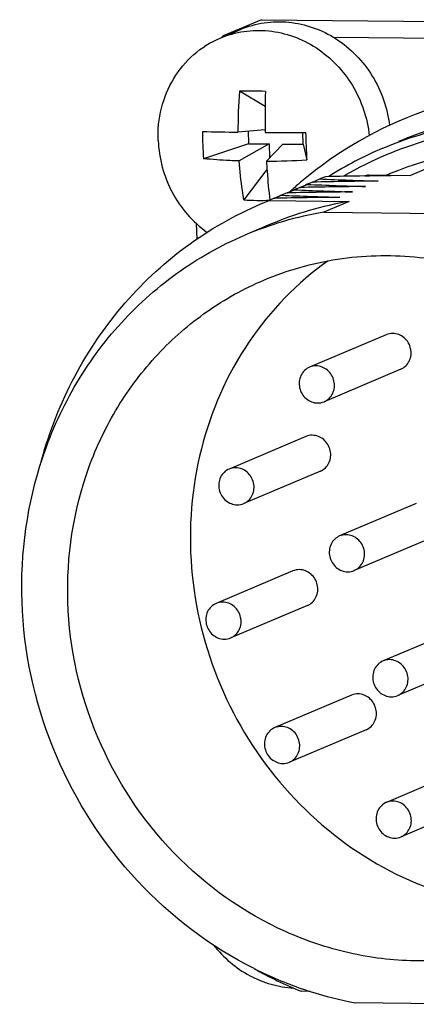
# Model space of a CAD drawing. Header units: millimetres. Extents: x 0 to 420, y 0 to 297.
# Tile 21 of 53: x 175.07 to 176.76, y 80.7 to 84.9. Entities that reach past the tile are written whole.
import ezdxf

# ---------------------------------------------------------------- set-up
doc = ezdxf.new("R2010")
doc.units = ezdxf.units.MM
doc.header["$LTSCALE"] = 23.1
doc.layers.add('COMPONENTS', color=7, linetype='CONTINUOUS')

msp = doc.modelspace()

# ---------------------------------------------------------------- linework, layer by layer
at = {"layer": 'COMPONENTS', "color": 7, "linetype": 'CONTINUOUS'}
for p, q in [((175.92169, 84.82536), (176.00885, 84.86228)), ((176.09903, 84.90387), (175.9356, 84.83465)), ((176.09903, 84.90387), (179.56256, 84.86635)), ((175.9356, 84.83465), (175.9434, 84.83456)), ((176.40421, 84.82957), (178.91942, 84.80233)), ((176.114, 84.53366), (176.00506, 84.59945)), ((176.11443, 84.43418), (175.99828, 84.42415)), ((176.04108, 84.42785), (176.04322, 84.37496)), ((176.27619, 84.37244), (176.27418, 84.42235)), ((176.04322, 84.37496), (175.85148, 84.31106)), ((176.13058, 84.37401), (176.00323, 84.30156)), ((176.04322, 84.37496), (176.13058, 84.37401)), ((176.18883, 84.37338), (176.11961, 84.30029)), ((176.13058, 84.37401), (176.13299, 84.31442)), ((176.18883, 84.37338), (176.27619, 84.37244)), ((176.27619, 84.37244), (176.29228, 84.30628)), ((176.96287, 84.33671), (176.73407, 84.2398)), ((176.12186, 84.26546), (176.02381, 84.13515)), ((176.37083, 84.23434), (176.3478, 84.22459)), ((176.53873, 84.23735), (176.55415, 84.23757)), ((176.55409, 84.24175), (176.73407, 84.2398)), ((176.55415, 84.23757), (176.55828, 84.23763)), ((176.63208, 84.24116), (176.6315, 84.24091)), ((176.26094, 84.18821), (176.29333, 84.20152)), ((176.31635, 84.21127), (176.29333, 84.20152)), ((176.31553, 84.21134), (176.3478, 84.22459)), ((176.15201, 84.14208), (176.18437, 84.15537)), ((176.2074, 84.16512), (176.18437, 84.15537)), ((176.20661, 84.1652), (176.23885, 84.17844)), ((176.2074, 84.16512), (176.20966, 84.16517)), ((176.26187, 84.1882), (176.23885, 84.17844)), ((176.26187, 84.1882), (176.26417, 84.18824)), ((176.09875, 84.1195), (176.13095, 84.13274)), ((176.15292, 84.14205), (176.13095, 84.13274)), ((176.13095, 84.13274), (176.47258, 84.12904)), ((176.15292, 84.14205), (176.15522, 84.1421)), ((176.47258, 84.12904), (176.36362, 84.08289)), ((176.36362, 84.08289), (176.90283, 84.07705)), ((175.82361, 83.96854), (175.82095, 84.03426)), ((176.13634, 84.03118), (176.02738, 83.98503)), ((176.62995, 83.56049), (176.30308, 83.42204)), ((176.69235, 83.41316), (176.36549, 83.27471)), ((176.28715, 83.12617), (175.96029, 82.98773)), ((176.34955, 82.97884), (176.02269, 82.8404)), ((176.75834, 82.84047), (176.43147, 82.70202)), ((176.82074, 82.69314), (176.49387, 82.55469)), ((176.23199, 82.55307), (175.90512, 82.41463)), ((176.29439, 82.40574), (175.96753, 82.2673)), ((176.94359, 82.30767), (176.61672, 82.16923)), ((177.00599, 82.16034), (176.67912, 82.0219)), ((176.48197, 82.02315), (176.15511, 81.8847)), ((176.54438, 81.87582), (176.21751, 81.73737)), ((176.95774, 81.70464), (176.63087, 81.5662)), ((177.02014, 81.55731), (176.69328, 81.41887)), ((176.30578, 80.76013), (176.26714, 80.76055)), ((177.03903, 80.70486), (176.49982, 80.7107))]:
    msp.add_line(p, q, dxfattribs=at)
for centre, radius, start, end in [((177.64452, 83.12443), 2.41769, 134.9782, 135.17183), ((177.89733, 84.43848), 1.8991, 175.1375, 180.43234), ((176.02875, 81.69935), 2.9002, 88.29073, 90.46807), ((179.53267, 84.499), 3.41885, 178.33632, 181.08637), ((177.0496, 84.41728), 1.20285, 179.5306, 182.30848), ((176.1763, 97.30893), 12.88601, 268.534728, 269.208424), ((179.53855, 84.49877), 3.42473, 181.08061, 181.26963), ((176.26121, 104.02089), 19.59856, 269.571571, 270.077119), ((158.83125, 83.65881), 17.47303, 2.313131, 2.504541), ((177.02385, 84.41621), 1.17708, 182.30697, 185.12525), ((159.28501, 83.67716), 17.0189, 2.118474, 2.313056), ((177.21856, 82.85276), 1.5072, 89.30041, 112.2946), ((177.23758, 82.88826), 1.59391, 112.96947, 122.33465), ((176.08808, 87.70319), 3.40304, 270.53088, 273.44001), ((176.91648, 58.48168), 25.75845, 90.840287, 91.213818), ((176.93867, 82.76083), 1.53004, 104.55775, 105.1563), ((177.12519, 100.81965), 16.58774, 268.026956, 268.359169), ((176.87353, 61.38402), 22.85579, 90.559808, 90.790288), ((177.21452, 82.86598), 1.49343, 112.34332, 112.95435), ((177.37286, 82.90476), 1.71235, 130.89848, 131.78625), ((177.37121, 82.90667), 1.70982, 130.09436, 130.89846), ((176.79326, 59.15259), 25.04124, 90.576596, 91.210677), ((176.90418, 82.73429), 1.58966, 112.26151, 112.95974), ((177.01886, 100.85947), 16.67375, 267.506058, 268.358602), ((176.86693, 58.2015), 26.0156, 90.894501, 91.212669), ((177.07334, 100.88255), 16.67375, 267.506058, 268.358602), ((176.82337, 60.98237), 23.23439, 90.561352, 90.894157), ((176.79522, 82.68814), 1.58966, 112.26035, 112.95832), ((176.90991, 100.81332), 16.67375, 267.506058, 268.358602), ((176.73879, 59.12906), 25.0417, 90.5766, 91.210758), ((177.37429, 82.90315), 1.7145, 131.99551, 132.28708), ((177.37385, 82.90364), 1.71384, 131.78615, 131.9955), ((176.84967, 82.71129), 1.58958, 112.25764, 112.96421), ((176.96439, 100.8364), 16.67375, 267.506058, 268.358602), ((176.09427, 85.55269), 1.41929, 267.15455, 271.57079), ((176.72144, 82.64738), 1.50242, 99.53472, 112.92066), ((176.68431, 59.10643), 25.04126, 90.576596, 91.21068), ((176.61249, 82.60123), 1.50242, 99.53472, 112.92066), ((176.93727, 82.40761), 1.77817, 240.7082, 247.86036), ((176.81356, 82.34554), 1.66521, 243.37677, 250.9869), ((176.80342, 82.31815), 1.63601, 251.01009, 251.20035), ((176.8028, 82.31633), 1.63409, 251.20028, 251.9342), ((176.8022, 82.3145), 1.63216, 251.93427, 252.28912), ((176.7967, 82.29598), 1.61284, 252.27542, 259.39294)]:
    msp.add_arc(centre, radius, start, end, dxfattribs=at)
for points, knots in [([(176.00886, 84.86229), (176.04094, 84.87588), (176.10914, 84.89505), (176.21575, 84.89745), (176.32116, 84.87363), (176.41948, 84.82502), (176.50546, 84.75439), (176.57449, 84.66562), (176.6229, 84.56361), (176.63977, 84.48999), (176.64405, 84.45287)], [0, 0, 0, 0, 0.1198212, 0.2406338, 0.3631951, 0.4878615, 0.6145292, 0.7426748, 0.8714786, 1, 1, 1, 1]), ([(175.65798, 84.38826), (175.65611, 84.43463), (175.66525, 84.52752), (175.71779, 84.65552), (175.80472, 84.76021), (175.88119, 84.80821), (175.92169, 84.82536)], [0, 0, 0, 0, 0.2572735, 0.5092819, 0.7562007, 1, 1, 1, 1]), ([(175.92169, 84.82536), (175.954, 84.83905), (176.02273, 84.85831), (176.13015, 84.86044), (176.23626, 84.83597), (176.33506, 84.78639), (176.42118, 84.71457), (176.48995, 84.62451), (176.53766, 84.52125), (176.55376, 84.44689), (176.55759, 84.40946)], [0, 0, 0, 0, 0.119802, 0.2406088, 0.3631849, 0.4878835, 0.6145876, 0.7427542, 0.8715429, 1, 1, 1, 1]), ([(177.37906, 84.61149), (177.17937, 84.61365), (176.77621, 84.54757), (176.42243, 84.34299), (176.27, 84.21465)], [0, 0, 0, 0, 0.5005507, 1, 1, 1, 1]), ([(177.32695, 84.51068), (177.21667, 84.51187), (176.99587, 84.49196), (176.78384, 84.42706), (176.68286, 84.38429)], [0, 0, 0, 0, 0.5014309, 1, 1, 1, 1]), ([(177.26101, 84.45054), (177.11926, 84.45208), (176.83472, 84.41747), (176.56997, 84.30733), (176.44827, 84.2361)], [0, 0, 0, 0, 0.5012978, 1, 1, 1, 1]), ([(176.61557, 84.3558), (176.71656, 84.39857), (176.92861, 84.46349), (177.14943, 84.4834), (177.25973, 84.4822)], [0, 0, 0, 0, 0.4985712, 1, 1, 1, 1]), ([(175.65798, 84.38826), (175.65952, 84.35015), (175.67138, 84.27383), (175.71401, 84.16639), (175.77908, 84.07125), (175.83556, 84.0192), (175.86616, 83.99698)], [0, 0, 0, 0, 0.2501524, 0.5014669, 0.7520129, 1, 1, 1, 1]), ([(176.00323, 84.30156), (175.99002, 84.30197), (175.93938, 84.30392), (175.88878, 84.3074), (175.85148, 84.31106)], [0, 0, 0, 0, 0.2606249, 1, 1, 1, 1]), ([(176.02381, 84.13515), (176.02143, 84.1486), (176.01244, 84.20378), (176.00635, 84.25943), (176.00323, 84.30156)], [0, 0, 0, 0, 0.2443796, 1, 1, 1, 1]), ([(176.11961, 84.30029), (176.12045, 84.28611), (176.12409, 84.23067), (176.12921, 84.17533), (176.13397, 84.13427)], [0, 0, 0, 0, 0.2558358, 1, 1, 1, 1]), ([(175.15432, 83.00094), (175.18671, 83.12546), (175.27787, 83.36654), (175.48977, 83.68621), (175.76577, 83.94609), (175.98446, 84.07109), (176.09875, 84.11952)], [0, 0, 0, 0, 0.2550565, 0.5061168, 0.7539506, 1, 1, 1, 1]), ([(175.15412, 83.00103), (175.18821, 83.11093), (175.27857, 83.32291), (175.4768, 83.60295), (175.72828, 83.83092), (175.92485, 83.94161), (176.02736, 83.98503)], [0, 0, 0, 0, 0.2546705, 0.5056179, 0.7536231, 1, 1, 1, 1]), ([(176.10847, 83.79349), (176.20863, 83.83591), (176.42137, 83.89616), (176.75403, 83.90543), (177.08351, 83.83394), (177.39196, 83.68583), (177.66326, 83.46937), (177.88332, 83.19614), (178.04072, 82.88076), (178.09867, 82.6522), (178.11492, 82.53659)], [0, 0, 0, 0, 0.1198618, 0.2406889, 0.3632249, 0.4878323, 0.6144317, 0.7425369, 0.8713623, 1, 1, 1, 1]), ([(176.38277, 83.87614), (176.25074, 83.7824), (176.01708, 83.54091), (175.81351, 83.07697), (175.77279, 82.562), (175.8982, 82.05472), (176.1748, 81.61138), (176.57265, 81.28183), (177.04734, 81.10466), (177.38338, 81.10403), (177.54263, 81.13342)], [0, 0, 0, 0, 0.1209676, 0.2446912, 0.3713938, 0.4999842, 0.6285782, 0.7552901, 0.8790247, 1, 1, 1, 1]), ([(177.29406, 80.99421), (177.20902, 80.9582), (177.0302, 80.90391), (176.75012, 80.88031), (176.46825, 80.91513), (176.10353, 81.03755), (175.6972, 81.3268), (175.36766, 81.82902), (175.23624, 82.41516), (175.31122, 82.90826), (175.47706, 83.2554), (175.64818, 83.48207), (175.86001, 83.66681), (176.02343, 83.75747), (176.10847, 83.79349)], [0, 0, 0, 0, 0.0603641, 0.1210837, 0.1824544, 0.2446655, 0.3711234, 0.5000004, 0.6288773, 0.7553349, 0.8175459, 0.8789165, 0.9396359, 1, 1, 1, 1]), ([(176.69232, 83.41314), (176.70787, 83.41972), (176.73513, 83.44658), (176.73986, 83.50279), (176.71121, 83.55148), (176.67527, 83.56579), (176.65795, 83.56598)], [0, 0, 0, 0, 0.2416615, 0.4947941, 0.752189, 1, 1, 1, 1]), ([(176.30312, 83.42206), (176.28756, 83.41548), (176.26031, 83.38862), (176.25557, 83.33241), (176.28422, 83.28371), (176.32016, 83.2694), (176.33748, 83.26922)], [0, 0, 0, 0, 0.241662, 0.4947947, 0.7521862, 1, 1, 1, 1]), ([(176.36545, 83.2747), (176.38101, 83.28127), (176.40826, 83.30813), (176.413, 83.36435), (176.38435, 83.41304), (176.34841, 83.42735), (176.33109, 83.42754)], [0, 0, 0, 0, 0.241662, 0.4947947, 0.7521862, 1, 1, 1, 1]), ([(176.34952, 82.97883), (176.36508, 82.98541), (176.39233, 83.01226), (176.39707, 83.06848), (176.36841, 83.11717), (176.33247, 83.13148), (176.31516, 83.13167)], [0, 0, 0, 0, 0.2416615, 0.4947941, 0.752189, 1, 1, 1, 1]), ([(176.06734, 80.85689), (175.88152, 80.94998), (175.53901, 81.20973), (175.19091, 81.75003), (175.04252, 82.37546), (175.09251, 82.80247), (175.15412, 83.00103)], [0, 0, 0, 0, 0.2478364, 0.4999524, 0.7520955, 1, 1, 1, 1]), ([(175.96032, 82.98774), (175.94477, 82.98116), (175.91751, 82.9543), (175.91277, 82.89809), (175.94143, 82.8494), (175.97737, 82.83509), (175.99469, 82.8349)], [0, 0, 0, 0, 0.241662, 0.4947947, 0.7521862, 1, 1, 1, 1]), ([(176.02265, 82.84038), (176.03821, 82.84696), (176.06546, 82.87382), (176.0702, 82.93003), (176.04155, 82.97872), (176.00561, 82.99303), (175.98829, 82.99322)], [0, 0, 0, 0, 0.241662, 0.4947947, 0.7521862, 1, 1, 1, 1]), ([(176.43151, 82.70204), (176.41595, 82.69546), (176.3887, 82.6686), (176.38396, 82.61239), (176.41261, 82.56369), (176.44855, 82.54939), (176.46587, 82.5492)], [0, 0, 0, 0, 0.241662, 0.4947947, 0.7521862, 1, 1, 1, 1]), ([(176.49384, 82.55468), (176.5094, 82.56125), (176.53665, 82.58811), (176.54139, 82.64433), (176.51273, 82.69302), (176.47679, 82.70733), (176.45948, 82.70752)], [0, 0, 0, 0, 0.241662, 0.4947947, 0.7521862, 1, 1, 1, 1]), ([(176.29436, 82.40573), (176.30991, 82.41231), (176.33716, 82.43917), (176.3419, 82.49538), (176.31325, 82.54407), (176.27731, 82.55838), (176.25999, 82.55857)], [0, 0, 0, 0, 0.2416615, 0.4947941, 0.752189, 1, 1, 1, 1]), ([(175.90516, 82.41464), (175.8896, 82.40807), (175.86235, 82.38121), (175.85761, 82.32499), (175.88626, 82.2763), (175.9222, 82.26199), (175.93952, 82.2618)], [0, 0, 0, 0, 0.241662, 0.4947947, 0.7521862, 1, 1, 1, 1]), ([(175.96749, 82.26728), (175.98305, 82.27386), (176.0103, 82.30072), (176.01504, 82.35693), (175.98639, 82.40563), (175.95045, 82.41994), (175.93313, 82.42012)], [0, 0, 0, 0, 0.241662, 0.4947947, 0.7521862, 1, 1, 1, 1]), ([(176.67909, 82.02188), (176.69465, 82.02846), (176.7219, 82.05532), (176.72664, 82.11153), (176.69798, 82.16023), (176.66204, 82.17454), (176.64473, 82.17472)], [0, 0, 0, 0, 0.241662, 0.4947947, 0.7521862, 1, 1, 1, 1]), ([(176.61676, 82.16925), (176.6012, 82.16267), (176.57395, 82.13581), (176.56921, 82.07959), (176.59786, 82.0309), (176.6338, 82.01659), (176.65112, 82.0164)], [0, 0, 0, 0, 0.241662, 0.4947947, 0.7521862, 1, 1, 1, 1]), ([(176.54434, 81.8758), (176.5599, 81.88239), (176.58715, 81.90924), (176.59189, 81.96546), (176.56323, 82.01415), (176.5273, 82.02846), (176.50998, 82.02864)], [0, 0, 0, 0, 0.2416615, 0.4947941, 0.752189, 1, 1, 1, 1]), ([(176.15514, 81.88472), (176.13959, 81.87814), (176.11233, 81.85128), (176.1076, 81.79507), (176.13625, 81.74638), (176.17219, 81.73207), (176.18951, 81.73188)], [0, 0, 0, 0, 0.241662, 0.4947947, 0.7521862, 1, 1, 1, 1]), ([(176.21748, 81.73736), (176.23303, 81.74394), (176.26029, 81.7708), (176.26503, 81.82701), (176.23637, 81.8757), (176.20043, 81.89001), (176.18311, 81.8902)], [0, 0, 0, 0, 0.241662, 0.4947947, 0.7521862, 1, 1, 1, 1]), ([(176.63091, 81.56621), (176.61535, 81.55964), (176.5881, 81.53278), (176.58336, 81.47656), (176.61201, 81.42787), (176.64795, 81.41356), (176.66527, 81.41337)], [0, 0, 0, 0, 0.241662, 0.4947947, 0.7521862, 1, 1, 1, 1]), ([(176.69324, 81.41885), (176.7088, 81.42543), (176.73605, 81.45229), (176.74079, 81.5085), (176.71214, 81.5572), (176.6762, 81.57151), (176.65888, 81.57169)], [0, 0, 0, 0, 0.241662, 0.4947947, 0.7521862, 1, 1, 1, 1]), ([(175.89441, 80.95699), (175.91535, 80.93044), (175.96237, 80.88168), (176.04563, 80.82491), (176.13762, 80.78733), (176.20257, 80.77621), (176.2349, 80.77437)], [0, 0, 0, 0, 0.2552491, 0.5072968, 0.7555275, 1, 1, 1, 1])]:
    msp.add_open_spline(points, degree=3, knots=knots, dxfattribs=at)
for points in [[(176.65795, 83.56598), (176.64845, 83.56608), (176.63873, 83.5642), (176.62998, 83.5605)], [(176.33109, 83.42754), (176.32159, 83.42764), (176.31187, 83.42576), (176.30312, 83.42206)], [(176.33748, 83.26922), (176.34698, 83.26911), (176.3567, 83.271), (176.36545, 83.2747)], [(176.31516, 83.13167), (176.30566, 83.13177), (176.29594, 83.12989), (176.28719, 83.12619)], [(175.98829, 82.99322), (175.97879, 82.99332), (175.96907, 82.99144), (175.96032, 82.98774)], [(175.99469, 82.8349), (176.00418, 82.8348), (176.0139, 82.83668), (176.02265, 82.84038)], [(176.45948, 82.70752), (176.44998, 82.70762), (176.44026, 82.70574), (176.43151, 82.70204)], [(176.25999, 82.55857), (176.25049, 82.55867), (176.24077, 82.55679), (176.23202, 82.55309)], [(176.46587, 82.5492), (176.47537, 82.54909), (176.48509, 82.55098), (176.49384, 82.55468)], [(175.93313, 82.42012), (175.92363, 82.42023), (175.91391, 82.41834), (175.90516, 82.41464)], [(175.93952, 82.2618), (175.94902, 82.2617), (175.95874, 82.26358), (175.96749, 82.26728)], [(176.64473, 82.17472), (176.63523, 82.17483), (176.62551, 82.17294), (176.61676, 82.16925)], [(176.50998, 82.02864), (176.50048, 82.02875), (176.49076, 82.02687), (176.48201, 82.02316)], [(176.65112, 82.0164), (176.66062, 82.0163), (176.67034, 82.01818), (176.67909, 82.02188)], [(176.18311, 81.8902), (176.17361, 81.8903), (176.1639, 81.88842), (176.15514, 81.88472)], [(176.18951, 81.73188), (176.19901, 81.73178), (176.20873, 81.73366), (176.21748, 81.73736)], [(176.65888, 81.57169), (176.64938, 81.5718), (176.63966, 81.56991), (176.63091, 81.56621)], [(176.66527, 81.41337), (176.67477, 81.41327), (176.68449, 81.41515), (176.69324, 81.41885)]]:
    msp.add_open_spline(points, degree=3, dxfattribs=at)

doc.saveas('drawing.dxf')
